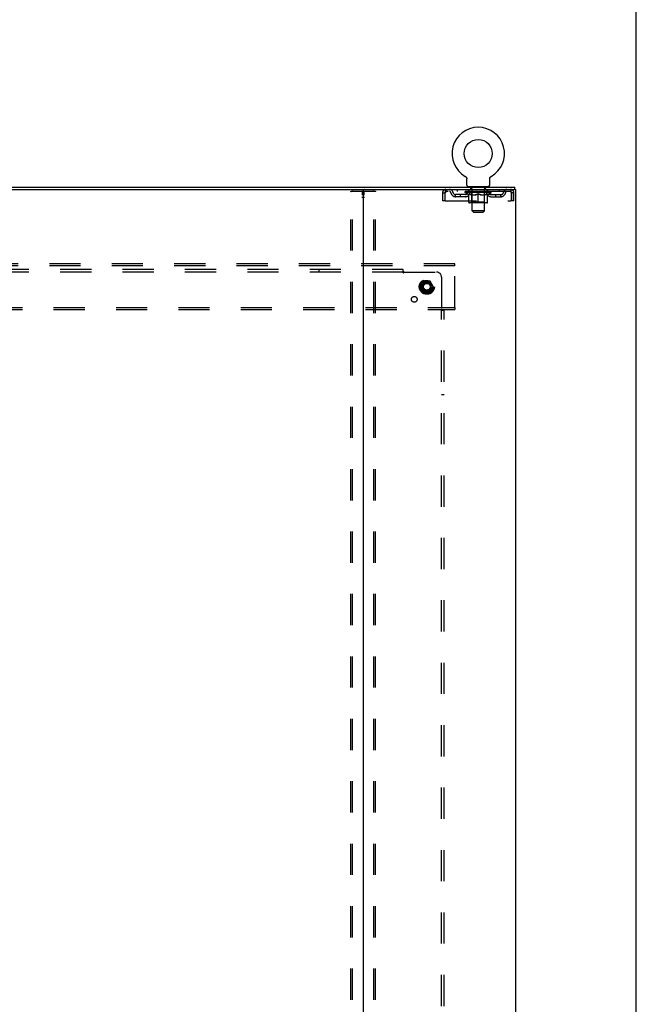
# Model space of a CAD drawing. Header units: inches. Extents: x 0 to 278, y 0 to 180.
# Tile 80 of 80: x 248 to 278, y 95 to 143. Entities that reach past the tile are written whole.
import ezdxf

# ---------------------------------------------------------------- set-up
doc = ezdxf.new("R2010")
doc.units = ezdxf.units.IN
doc.header["$LTSCALE"] = 15.310625
doc.header["$MEASUREMENT"] = 0
doc.linetypes.add('DOT', pattern=[0.2, 0.1, -0.1])
doc.linetypes.add('HIDDEN', pattern=[0.2, 0.1, -0.1])
doc.layers.get('0').update_dxf_attribs({"linetype": 'CONTINUOUS'})
for name, color, linetype in [('DEFAULT_2', 8, 'HIDDEN'), ('SUBPANEL', 7, 'CONTINUOUS'), ('WITNESSMARKS', 7, 'CONTINUOUS')]:
    doc.layers.add(name, color=color, linetype=linetype)

msp = doc.modelspace()

# ---------------------------------------------------------------- linework, layer by layer
at = {"color": 7, "linetype": 'Continuous'}
for p, q in [((278.375, 0), (278.375, 180.125)), ((269.98, 135.364), (269.98, 135.364)), ((269.98, 135.364), (269.984, 135.361)), ((269.982, 135.362), (269.981, 135.363)), ((269.984, 135.361), (269.988, 135.359)), ((269.988, 135.359), (269.992, 135.356)), ((269.992, 135.356), (269.997, 135.353)), ((269.996, 135.353), (270, 135.349)), ((270, 135.35), (270.004, 135.346)), ((270.004, 135.346), (270.008, 135.343)), ((270.008, 135.343), (270.012, 135.339)), ((270.012, 135.339), (270.015, 135.335)), ((270.015, 135.336), (270.018, 135.332)), ((270.018, 135.332), (270.022, 135.328)), ((270.022, 135.328), (270.025, 135.324)), ((270.025, 135.324), (270.028, 135.319)), ((270.028, 135.32), (270.03, 135.315)), ((270.03, 135.315), (270.033, 135.311)), ((270.033, 135.311), (270.036, 135.306)), ((270.035, 135.307), (270.038, 135.302)), ((270.038, 135.302), (270.04, 135.297)), ((270.04, 135.297), (270.042, 135.293)), ((270.042, 135.293), (270.044, 135.288)), ((270.044, 135.288), (270.045, 135.283)), ((270.045, 135.283), (270.047, 135.278)), ((270.047, 135.278), (270.048, 135.273)), ((270.048, 135.273), (270.049, 135.268)), ((270.049, 135.268), (270.05, 135.263)), ((270.05, 135.263), (270.051, 135.258)), ((270.051, 135.258), (270.052, 135.253)), ((270.052, 135.243), (270.052, 135.239)), ((270.052, 134.925), (270.052, 135.239)), ((271.177, 134.925), (271.177, 135.239)), ((271.178, 135.253), (271.179, 135.258)), ((271.178, 135.248), (271.178, 135.253)), ((271.179, 135.258), (271.18, 135.263)), ((271.18, 135.268), (271.182, 135.273)), ((271.18, 135.263), (271.18, 135.268)), ((271.182, 135.273), (271.183, 135.278)), ((271.183, 135.278), (271.184, 135.283)), ((271.184, 135.283), (271.186, 135.288)), ((271.186, 135.288), (271.188, 135.293)), ((271.19, 135.297), (271.192, 135.302)), ((271.192, 135.302), (271.194, 135.307)), ((271.194, 135.306), (271.197, 135.311)), ((271.197, 135.311), (271.199, 135.315)), ((271.199, 135.315), (271.202, 135.32)), ((271.202, 135.319), (271.205, 135.324)), ((271.205, 135.324), (271.208, 135.328)), ((271.208, 135.328), (271.211, 135.332)), ((271.211, 135.332), (271.215, 135.336)), ((271.218, 135.339), (271.222, 135.343)), ((271.225, 135.346), (271.229, 135.349)), ((271.233, 135.353), (271.237, 135.356)), ((271.237, 135.356), (271.242, 135.359)), ((271.242, 135.359), (271.246, 135.361)), ((271.242, 135.359), (271.243, 135.359)), ((271.246, 135.361), (271.25, 135.364)), ((271.249, 135.363), (271.247, 135.362)), ((270.115, 134.856), (270.115, 134.826)), ((271.115, 134.856), (270.115, 134.856)), ((271.115, 134.856), (271.115, 134.826)), ((272.417, 134.722), (272.417, 134.826)), ((202.179, 134.722), (265.009, 134.722)), ((272.408, 134.722), (272.379, 134.722))]:
    msp.add_line(p, q, dxfattribs=at)
at = {"color": 3, "linetype": 'Continuous'}
for p, q in [((194.771, 134.826), (272.417, 134.826)), ((264.969, 134.682), (264.969, 48.97)), ((265.009, 134.722), (272.379, 134.722)), ((272.408, 134.722), (272.469, 134.722)), ((272.469, 48.93), (272.469, 134.722))]:
    msp.add_line(p, q, dxfattribs=at)
at = {"color": 7, "linetype": 'Continuous'}
for points in [[(270.052, 135.253), (270.052, 135.248), (270.052, 135.243)], [(271.177, 135.239), (271.177, 135.243), (271.178, 135.248)], [(271.177, 135.239), (271.177, 135.243), (271.178, 135.248)], [(271.188, 135.293), (271.19, 135.297), (271.192, 135.302)], [(271.215, 135.335), (271.218, 135.339), (271.222, 135.343)], [(271.222, 135.343), (271.226, 135.346), (271.229, 135.35)], [(271.229, 135.349), (271.233, 135.353), (271.237, 135.356)]]:
    msp.add_lwpolyline(points, dxfattribs=at)
msp.add_circle((270.615, 136.484), 0.688, dxfattribs=at)
for centre, radius, start, end in [((270.615, 136.484), 1.288, 299.5053, 240.4947), ((270.121, 134.925), 0.069, 180, 265), ((271.108, 134.925), 0.069, 275, 360), ((264.929, 134.682), 0.04, 0, 90)]:
    msp.add_arc(centre, radius, start, end, dxfattribs=at)
at = {"color": 3, "linetype": 'Continuous'}
msp.add_arc((265.009, 134.682), 0.04, 90, 180, dxfattribs=at)
at = {"layer": 'DEFAULT_2', "color": 8, "linetype": 'HIDDEN'}
for p, q in [((269.98, 135.364), (269.98, 135.364)), ((269.987, 135.359), (269.988, 135.359)), ((271.25, 135.364), (271.25, 135.364)), ((270.212, 134.856), (270.212, 134.826)), ((270.25, 134.766), (270.25, 134.846)), ((270.32, 134.756), (270.26, 134.756)), ((270.97, 134.756), (270.91, 134.756)), ((270.98, 134.766), (270.98, 134.846)), ((271.018, 134.856), (271.018, 134.826)), ((264.365, 49.043), (264.365, 134.608)), ((264.386, 134.638), (265.552, 134.638)), ((264.439, 49.043), (264.439, 134.608)), ((265.499, 49.043), (265.499, 134.608)), ((265.573, 49.043), (265.573, 134.608)), ((268.865, 134.555), (268.865, 134.159)), ((268.865, 134.555), (268.969, 134.555)), ((268.969, 134.555), (268.969, 134.159)), ((268.999, 134.159), (268.999, 134.555)), ((269.032, 134.722), (269.032, 134.618)), ((272.198, 134.618), (269.032, 134.618)), ((269.5, 134.367), (269.5, 134.471)), ((269.983, 134.471), (269.5, 134.471)), ((269.983, 134.367), (269.5, 134.367)), ((269.584, 134.722), (269.584, 134.618)), ((269.75, 134.367), (269.75, 134.471)), ((269.982, 134.571), (269.982, 134.618)), ((271.248, 134.571), (269.982, 134.571)), ((270.141, 134.459), (269.982, 134.571)), ((269.991, 134.611), (269.991, 134.618)), ((270, 134.608), (270, 134.611)), ((270, 134.608), (271.23, 134.608)), ((270.009, 134.608), (270.009, 134.611)), ((270.01, 134.608), (270.01, 134.611)), ((270.02, 134.611), (270.02, 134.618)), ((270.036, 134.608), (270.036, 134.611)), ((270.038, 134.608), (270.038, 134.611)), ((270.066, 134.611), (270.066, 134.618)), ((270.081, 134.608), (270.081, 134.611)), ((270.084, 134.608), (270.084, 134.611)), ((270.288, 134.611), (270.087, 134.611)), ((270.13, 134.611), (270.13, 134.618)), ((270.131, 134.608), (270.131, 134.611)), ((270.132, 134.608), (270.132, 134.611)), ((270.135, 134.608), (270.135, 134.611)), ((270.141, 134.459), (270.151, 134.459)), ((270.142, 134.608), (270.142, 134.611)), ((270.142, 134.608), (270.142, 134.611)), ((270.146, 134.608), (270.146, 134.611)), ((270.149, 134.608), (270.149, 134.612)), ((270.151, 134.096), (270.151, 134.503)), ((270.153, 134.608), (270.153, 134.611)), ((270.167, 134.608), (270.167, 134.611)), ((270.177, 134.618), (270.177, 134.722)), ((270.186, 134.608), (270.186, 134.613)), ((270.186, 134.608), (270.186, 134.611)), ((270.206, 134.608), (270.206, 134.611)), ((270.208, 134.611), (270.208, 134.618)), ((270.218, 134.608), (270.218, 134.611)), ((270.222, 134.608), (270.222, 134.611)), ((270.231, 134.608), (270.231, 134.611)), ((270.242, 134.608), (270.242, 134.615)), ((270.258, 134.608), (270.258, 134.611)), ((270.261, 134.608), (270.261, 134.611)), ((270.288, 134.608), (270.288, 134.611)), ((270.355, 134.611), (270.293, 134.611)), ((270.294, 134.459), (270.474, 134.459)), ((270.298, 134.611), (270.298, 134.618)), ((270.302, 134.099), (270.302, 134.568)), ((270.305, 134.608), (270.305, 134.611)), ((270.31, 134.608), (270.31, 134.611)), ((270.315, 133.675), (270.315, 134.746)), ((270.316, 134.608), (270.316, 134.616)), ((270.32, 134.608), (270.32, 134.611)), ((270.331, 134.608), (270.331, 134.611)), ((270.355, 134.608), (270.355, 134.611)), ((270.43, 134.611), (270.371, 134.611)), ((270.391, 134.608), (270.391, 134.611)), ((270.398, 134.611), (270.398, 134.618)), ((270.402, 134.608), (270.402, 134.611)), ((270.404, 134.608), (270.404, 134.617)), ((270.407, 134.608), (270.407, 134.611)), ((270.415, 134.608), (270.415, 134.611)), ((270.43, 134.608), (270.43, 134.611)), ((270.51, 134.611), (270.456, 134.611)), ((270.469, 134.608), (270.469, 134.611)), ((270.5, 134.611), (270.578, 134.615)), ((270.505, 134.611), (270.505, 134.618)), ((270.505, 134.611), (270.505, 134.618)), ((270.505, 134.618), (270.505, 134.618)), ((270.505, 134.608), (270.505, 134.611)), ((270.509, 134.608), (270.509, 134.611)), ((270.51, 134.608), (270.51, 134.611)), ((270.511, 134.608), (270.511, 134.611)), ((270.546, 134.611), (270.61, 134.611)), ((270.551, 134.608), (270.551, 134.611)), ((270.557, 134.611), (270.557, 134.614)), ((270.578, 134.611), (270.578, 134.615)), ((270.594, 134.608), (270.594, 134.611)), ((270.612, 134.611), (270.612, 134.611)), ((270.612, 134.608), (270.612, 134.611)), ((270.612, 134.608), (270.612, 134.611)), ((270.615, 134.611), (270.615, 134.618)), ((270.615, 134.618), (270.729, 134.611)), ((270.615, 134.059), (270.615, 134.503)), ((270.617, 134.608), (270.617, 134.611)), ((270.617, 134.611), (270.618, 134.611)), ((270.618, 134.608), (270.618, 134.611)), ((270.636, 134.608), (270.636, 134.611)), ((270.636, 134.611), (270.684, 134.611)), ((270.678, 134.608), (270.678, 134.611)), ((270.719, 134.608), (270.719, 134.611)), ((270.719, 134.608), (270.719, 134.611)), ((270.719, 134.611), (270.774, 134.611)), ((270.72, 134.608), (270.72, 134.611)), ((270.724, 134.618), (270.725, 134.618)), ((270.724, 134.611), (270.724, 134.618)), ((270.724, 134.608), (270.724, 134.611)), ((270.725, 134.611), (270.725, 134.618)), ((270.756, 134.459), (270.936, 134.459)), ((270.761, 134.608), (270.761, 134.611)), ((270.8, 134.608), (270.8, 134.611)), ((270.8, 134.611), (270.859, 134.611)), ((270.815, 134.608), (270.815, 134.611)), ((270.823, 134.608), (270.823, 134.611)), ((270.825, 134.608), (270.825, 134.617)), ((270.828, 134.608), (270.828, 134.611)), ((270.831, 134.611), (270.831, 134.618)), ((270.839, 134.608), (270.839, 134.611)), ((270.875, 134.608), (270.875, 134.611)), ((270.875, 134.611), (270.937, 134.611)), ((270.899, 134.608), (270.899, 134.611)), ((270.91, 134.608), (270.91, 134.611)), ((270.914, 134.608), (270.914, 134.616)), ((270.915, 133.675), (270.915, 134.746)), ((270.92, 134.608), (270.92, 134.611)), ((270.925, 134.608), (270.925, 134.611)), ((270.928, 134.099), (270.928, 134.568)), ((270.932, 134.611), (270.932, 134.618)), ((270.942, 134.608), (270.942, 134.611)), ((270.942, 134.611), (271.143, 134.611)), ((270.969, 134.608), (270.969, 134.611)), ((270.972, 134.608), (270.972, 134.611)), ((270.988, 134.608), (270.988, 134.615)), ((270.999, 134.608), (270.999, 134.611)), ((271.008, 134.608), (271.008, 134.611)), ((271.012, 134.608), (271.012, 134.611)), ((271.022, 134.611), (271.022, 134.618)), ((271.023, 134.608), (271.023, 134.611)), ((271.044, 134.608), (271.044, 134.613)), ((271.044, 134.608), (271.044, 134.611)), ((271.052, 134.618), (271.052, 134.722)), ((271.062, 134.608), (271.062, 134.611)), ((271.077, 134.608), (271.077, 134.611)), ((271.078, 134.096), (271.078, 134.503)), ((271.078, 134.459), (271.089, 134.459)), ((271.081, 134.608), (271.081, 134.612)), ((271.084, 134.608), (271.084, 134.611)), ((271.088, 134.608), (271.088, 134.611)), ((271.088, 134.608), (271.088, 134.611)), ((271.089, 134.459), (271.248, 134.571)), ((271.095, 134.608), (271.095, 134.611)), ((271.098, 134.608), (271.098, 134.611)), ((271.099, 134.608), (271.099, 134.611)), ((271.1, 134.611), (271.1, 134.618)), ((271.146, 134.608), (271.146, 134.611)), ((271.149, 134.608), (271.149, 134.611)), ((271.163, 134.611), (271.163, 134.618)), ((271.192, 134.608), (271.192, 134.611)), ((271.194, 134.608), (271.194, 134.611)), ((271.21, 134.611), (271.21, 134.618)), ((271.22, 134.608), (271.22, 134.611)), ((271.221, 134.608), (271.221, 134.611)), ((271.23, 134.608), (271.23, 134.611)), ((271.239, 134.611), (271.239, 134.618)), ((271.247, 134.471), (271.729, 134.471)), ((271.247, 134.367), (271.729, 134.367)), ((271.248, 134.571), (271.248, 134.618)), ((271.479, 134.367), (271.479, 134.471)), ((271.646, 134.722), (271.646, 134.618)), ((271.729, 134.367), (271.729, 134.471)), ((272.198, 134.722), (272.198, 134.618)), ((272.231, 134.555), (272.231, 134.159)), ((272.261, 134.159), (272.261, 134.555)), ((272.365, 134.555), (272.261, 134.555)), ((272.365, 134.159), (272.365, 134.555)), ((268.969, 134.159), (268.865, 134.159)), ((268.999, 134.159), (272.231, 134.159)), ((271.041, 134.059), (270.188, 134.059)), ((270.302, 134.099), (270.262, 134.059)), ((270.928, 134.099), (270.302, 134.099)), ((270.928, 134.099), (270.967, 134.059)), ((272.365, 134.159), (272.261, 134.159)), ((270.915, 133.675), (270.315, 133.675)), ((270.384, 133.606), (270.315, 133.675)), ((270.384, 133.606), (270.846, 133.606)), ((270.846, 133.606), (270.915, 133.675)), ((269.469, 131.076), (197.719, 131.076)), ((269.469, 130.972), (197.719, 130.972)), ((269.469, 130.972), (269.469, 131.076)), ((269.469, 128.93), (269.469, 130.972)), ((267.931, 130.223), (267.776, 129.956)), ((267.776, 129.946), (267.931, 129.678)), ((268.248, 130.228), (267.939, 130.228)), ((268.411, 129.956), (268.257, 130.223)), ((268.257, 129.678), (268.411, 129.946)), ((268.248, 129.673), (267.939, 129.673)), ((197.719, 128.93), (269.469, 128.93)), ((197.719, 128.826), (269.469, 128.826)), ((269.469, 128.93), (269.469, 128.826))]:
    msp.add_line(p, q, dxfattribs=at)
for points in [[(264.365, 134.608), (264.366, 134.616), (264.368, 134.623), (264.371, 134.629), (264.376, 134.634), (264.381, 134.637), (264.386, 134.638)], [(264.46, 134.638), (264.454, 134.637), (264.449, 134.634), (264.445, 134.629), (264.441, 134.623), (264.439, 134.616), (264.439, 134.608)], [(265.499, 134.608), (265.498, 134.616), (265.496, 134.623), (265.493, 134.629), (265.489, 134.634), (265.484, 134.637), (265.478, 134.638)], [(265.552, 134.638), (265.557, 134.637), (265.562, 134.634), (265.567, 134.629), (265.57, 134.623), (265.572, 134.616), (265.573, 134.608)], [(269.032, 134.722), (269.03, 134.721), (269.027, 134.718), (269.025, 134.712), (269.022, 134.705), (269.02, 134.696), (269.018, 134.685), (269.015, 134.673), (269.013, 134.659), (269.011, 134.644), (269.008, 134.627), (269.006, 134.61), (269.004, 134.592), (269.001, 134.573), (268.999, 134.555)], [(269.032, 134.618), (269.03, 134.617), (269.027, 134.616), (269.025, 134.614), (269.022, 134.611), (269.02, 134.608), (269.018, 134.604), (269.015, 134.599), (269.013, 134.594), (269.011, 134.588), (269.008, 134.582), (269.006, 134.576), (269.004, 134.569), (269.001, 134.562), (268.999, 134.555)], [(270.301, 134.459), (270.277, 134.464), (270.252, 134.47), (270.227, 134.476), (270.202, 134.484), (270.177, 134.493), (270.151, 134.503)], [(270.151, 134.502), (270.176, 134.492), (270.2, 134.484), (270.224, 134.476), (270.247, 134.47), (270.271, 134.464), (270.294, 134.459)], [(270.615, 134.503), (270.589, 134.493), (270.563, 134.484), (270.538, 134.476), (270.513, 134.47), (270.489, 134.464), (270.464, 134.459)], [(270.474, 134.459), (270.497, 134.464), (270.52, 134.47), (270.544, 134.476), (270.567, 134.484), (270.591, 134.492), (270.615, 134.501)], [(270.766, 134.459), (270.741, 134.464), (270.716, 134.47), (270.691, 134.476), (270.666, 134.484), (270.641, 134.493), (270.615, 134.503)], [(270.615, 134.501), (270.639, 134.492), (270.663, 134.484), (270.687, 134.476), (270.71, 134.47), (270.733, 134.464), (270.756, 134.459)], [(271.078, 134.503), (271.053, 134.493), (271.027, 134.484), (271.002, 134.476), (270.978, 134.47), (270.953, 134.464), (270.928, 134.459)], [(270.936, 134.459), (270.959, 134.464), (270.983, 134.47), (271.006, 134.476), (271.03, 134.484), (271.054, 134.492), (271.078, 134.502)], [(272.203, 134.718), (272.2, 134.721), (272.198, 134.722)], [(272.21, 134.608), (272.207, 134.611), (272.205, 134.614), (272.203, 134.616), (272.2, 134.617), (272.198, 134.618)], [(272.203, 134.718), (272.205, 134.712), (272.207, 134.705), (272.21, 134.696), (272.212, 134.685), (272.214, 134.673), (272.217, 134.659), (272.219, 134.644), (272.221, 134.627), (272.224, 134.61), (272.226, 134.592), (272.229, 134.573), (272.231, 134.555)], [(272.21, 134.608), (272.212, 134.604), (272.214, 134.599), (272.217, 134.594), (272.219, 134.588), (272.221, 134.582), (272.224, 134.576), (272.226, 134.569), (272.229, 134.562), (272.231, 134.555)]]:
    msp.add_lwpolyline(points, dxfattribs=at)
for radius in [0.372, 0.356, 0.312, 0.204, 0.188, 0.183, 0.165]:
    msp.add_circle((268.094, 129.951), radius, dxfattribs=at)
at = {"layer": 'DEFAULT_2', "color": 8, "linetype": 'DOT'}
msp.add_circle((268.094, 129.951), 0.17, dxfattribs=at)
at = {"layer": 'DEFAULT_2', "color": 8, "linetype": 'HIDDEN'}
for centre, radius, start, end in [((270.121, 134.925), 0.069, 265, 270), ((270.24, 134.846), 0.01, 0, 90), ((270.26, 134.766), 0.01, 180, 270), ((270.305, 134.746), 0.01, 0, 90), ((270.925, 134.746), 0.01, 90, 180), ((270.97, 134.766), 0.01, 270, 360), ((270.99, 134.846), 0.01, 90, 180), ((271.108, 134.925), 0.069, 270, 275), ((269.032, 134.555), 0.167, 90, 180), ((269.032, 134.555), 0.063, 90, 180), ((269.211, 134.555), 0.167, 8.0716, 90), ((269.212, 134.555), 0.0625, 7.9863, 90), ((269.5, 134.596), 0.229, 187.9863, 270), ((269.5, 134.596), 0.125, 188.0716, 270), ((269.983, 134.596), 0.125, 270, 351.9284), ((269.983, 134.596), 0.229, 270, 352.0137), ((270.272, 134.555), 0.167, 90, 171.9284), ((270.272, 134.555), 0.0625, 90, 172.0137), ((270.262, 134.568), 0.0398, 0, 90), ((270.967, 134.568), 0.0398, 90, 180), ((270.957, 134.555), 0.167, 8.0716, 90), ((270.958, 134.555), 0.0625, 7.9863, 90), ((271.247, 134.596), 0.229, 187.9863, 270), ((271.247, 134.596), 0.125, 188.0716, 270), ((271.729, 134.596), 0.125, 270, 351.9284), ((271.729, 134.596), 0.229, 270, 352.0137), ((272.019, 134.555), 0.167, 90, 171.9284), ((272.018, 134.555), 0.0625, 90, 172.0137), ((272.198, 134.555), 0.167, 0, 90), ((272.198, 134.555), 0.063, 0, 90), ((270.188, 134.096), 0.0371, 180, 270), ((271.041, 134.096), 0.0371, 270, 360), ((267.785, 129.951), 0.01, 150.0127, 209.9883), ((267.939, 130.218), 0.01, 90.0124, 149.9892), ((268.248, 130.218), 0.01, 30.012, 89.9887), ((268.403, 129.951), 0.01, 330.0127, 29.9883), ((267.939, 129.683), 0.01, 210.012, 269.9887), ((268.248, 129.683), 0.01, 270.0124, 329.9892)]:
    msp.add_arc(centre, radius, start, end, dxfattribs=at)
for centre, major_axis, ratio, start_param, end_param in [((270.615, 134.618), (0.633, 0.007), 0.05963, 2.96643, 3.140963), ((269.962, 134.606), (0.198, 0), 0.060556, 0.430652, 1.470503), ((270.615, 134.618), (0.633, 0), 0.060556, -3.141593, -2.96706), ((269.962, 134.599), (0.198, 0.002), 0.05963, 1.376596, 1.469874), ((270.615, 134.618), (0.633, 0.013), 0.05688, 2.791345, 2.965878), ((269.937, 134.606), (0.198, 0.002), 0.05963, 0.25549, 1.295341), ((270.006, 134.606), (0.198, -0.002), 0.05963, 0.605815, 1.645666), ((270.615, 134.618), (0.633, -0.007), 0.05963, -2.96643, -2.791898), ((270.006, 134.599), (0.198, 0), 0.060556, 1.551758, 1.645036), ((269.937, 134.599), (0.198, 0.004), 0.05688, 1.20151, 1.294789), ((270.007, 134.601), (0.164, 0.002), 0.05963, 1.065228, 1.614276), ((269.987, 134.601), (0.164, 0.003), 0.05688, 0.890143, 1.43919), ((270.045, 134.601), (0.164, 0), 0.060556, 1.240391, 1.789438), ((270.615, 134.618), (0.633, 0.019), 0.052395, 2.616403, 2.790936), ((269.934, 134.606), (0.198, 0.004), 0.05688, 0.080405, 1.120256), ((270.069, 134.606), (0.198, -0.004), 0.05688, 0.7809, 1.820751), ((270.615, 134.618), (0.633, -0.013), 0.05688, -2.791345, -2.616812), ((270.069, 134.599), (0.198, -0.002), 0.05963, 1.72692, 1.820198), ((269.934, 134.599), (0.198, 0.006), 0.052395, 1.026568, 1.119847), ((269.987, 134.601), (0.164, 0.005), 0.052395, 0.715201, 1.264248), ((270.101, 134.601), (0.164, -0.002), 0.05963, 1.415553, 1.9646), ((270.615, 134.618), (0.633, 0.025), 0.046319, 2.441654, 2.616187), ((270.148, 134.606), (0.198, -0.006), 0.052395, 0.955842, 1.995693), ((270.615, 134.618), (0.633, -0.019), 0.052395, -2.616403, -2.44187), ((269.951, 134.606), (0.198, 0.006), 0.052395, -0.094537, 0.945314), ((270.148, 134.599), (0.198, -0.004), 0.05688, 1.902006, 1.995284), ((269.951, 134.599), (0.198, 0.008), 0.046319, 0.851819, 0.945098), ((270.005, 134.601), (0.164, 0.006), 0.046319, 0.540452, 1.089499), ((270.172, 134.601), (0.164, -0.003), 0.05688, 1.590638, 2.139686), ((270.615, 134.618), (0.633, 0.029), 0.038841, 2.267123, 2.441656), ((270.241, 134.606), (0.198, -0.008), 0.046319, 1.130591, 2.170442), ((269.988, 134.606), (0.198, 0.008), 0.046319, -0.269286, 0.770565), ((270.615, 134.618), (0.633, -0.025), 0.046319, -2.441654, -2.267121), ((270.241, 134.599), (0.198, -0.006), 0.052395, 2.076947, 2.170226), ((269.988, 134.599), (0.198, 0.009), 0.038841, 0.677289, 0.770567), ((270.042, 134.601), (0.164, 0.008), 0.038841, 0.365921, 0.914969), ((270.257, 134.601), (0.164, -0.005), 0.052395, 1.76558, 2.314627), ((270.615, 134.618), (0.633, 0.033), 0.030195, 2.09281, 2.267343), ((270.346, 134.606), (0.198, -0.009), 0.038841, 1.305122, 2.344973), ((270.044, 134.606), (0.198, 0.009), 0.038841, -0.443817, 0.596034), ((270.615, 134.618), (0.633, -0.029), 0.038841, -2.267123, -2.092591), ((270.346, 134.599), (0.198, -0.008), 0.046319, 2.251696, 2.344975), ((270.044, 134.599), (0.198, 0.01), 0.030195, 0.502975, 0.596254), ((270.096, 134.601), (0.164, 0.009), 0.030195, 0.191608, 0.740655), ((270.352, 134.601), (0.164, -0.006), 0.046319, 1.940329, 2.489376), ((270.118, 134.606), (0.198, 0.01), 0.030195, -0.61813, 0.421721), ((270.615, 134.618), (0.633, 0.036), 0.020645, 1.918687, 2.09322), ((270.459, 134.606), (0.198, -0.01), 0.030195, 1.479435, 2.519286), ((270.615, 134.618), (0.633, -0.033), 0.030195, -2.09281, -1.918277), ((270.459, 134.599), (0.198, -0.009), 0.038841, 2.426227, 2.519505), ((270.118, 134.599), (0.198, 0.011), 0.020645, 0.328852, 0.422131), ((270.167, 134.601), (0.164, 0.009), 0.020645, 0.017485, 0.566532), ((270.456, 134.601), (0.164, -0.008), 0.038841, 2.11486, 2.663907), ((270.206, 134.606), (0.198, 0.011), 0.020645, -0.792253, 0.247598), ((270.615, 134.618), (0.633, 0.038), 0.010478, 1.744704, 1.919237), ((270.577, 134.606), (0.198, -0.011), 0.020645, 1.653558, 2.693409), ((270.615, 134.618), (0.633, -0.036), 0.020645, -1.918687, -1.744154), ((270.577, 134.599), (0.198, -0.01), 0.030195, 2.60054, 2.693819), ((270.206, 134.599), (0.198, 0.012), 0.010478, 0.154869, 0.248148), ((270.25, 134.601), (0.164, 0.01), 0.010478, 6.126688, 6.675735), ((270.564, 134.601), (0.164, -0.009), 0.030195, 2.289173, 2.83822), ((270.307, 134.606), (0.198, 0.012), 0.010478, -0.966236, -0.000846), ((270.696, 134.606), (0.198, -0.012), 0.010478, 1.827541, 2.867392), ((270.615, 134.618), (0.633, -0.038), 0.010478, -1.744704, -1.570171), ((270.696, 134.599), (0.198, -0.011), 0.020645, 2.774664, 2.867942), ((270.674, 134.601), (0.164, -0.009), 0.020645, 2.463296, 3.012344), ((270.534, 134.606), (0.198, 0.012), 0.010478, 0.274201, 1.314052), ((270.448, 134.601), (0.164, 0.01), 0.010478, -0.000298, 0.504314), ((270.418, 134.599), (0.198, 0.012), 0.010478, 0.192946, 0.399283), ((270.615, 134.618), (0.633, 0.038), 0.010478, -1.578586, -1.396888), ((270.812, 134.599), (0.198, -0.012), 0.010478, 2.948646, 3.041925), ((270.782, 134.601), (0.164, -0.01), 0.010478, 2.637279, 3.142076), ((270.653, 134.606), (0.198, 0.011), 0.020645, 0.448184, 1.488034), ((270.556, 134.601), (0.164, 0.009), 0.020645, 0.129249, 0.678296), ((270.534, 134.599), (0.198, 0.011), 0.020645, 0.273651, 0.366929), ((270.922, 134.606), (0.198, -0.012), 0.010478, -3.140747, -2.175357), ((270.615, 134.618), (0.633, 0.036), 0.020645, -1.397439, -1.222906), ((270.615, 134.618), (0.633, -0.038), 0.010478, 1.222355, 1.396888), ((270.771, 134.606), (0.198, 0.01), 0.030195, 0.622307, 1.662158), ((270.666, 134.601), (0.164, 0.009), 0.030195, 0.303372, 0.852419), ((270.98, 134.601), (0.164, -0.01), 0.010478, 2.749043, 3.29809), ((271.024, 134.606), (0.198, -0.011), 0.020645, 2.893995, 3.933846), ((270.653, 134.599), (0.198, 0.01), 0.030195, 0.447774, 0.541052), ((271.024, 134.599), (0.198, -0.012), 0.010478, 2.893445, 2.986723), ((270.615, 134.618), (0.633, 0.033), 0.030195, -1.223315, -1.048783), ((270.615, 134.618), (0.633, -0.036), 0.020645, 1.048373, 1.222906), ((270.884, 134.606), (0.198, 0.009), 0.038841, 0.79662, 1.836471), ((270.774, 134.601), (0.164, 0.008), 0.038841, 0.477686, 1.026733), ((271.063, 134.601), (0.164, -0.009), 0.020645, 2.57506, 3.124108), ((271.112, 134.606), (0.198, -0.01), 0.030195, 2.719872, 3.759723), ((270.988, 134.606), (0.198, 0.008), 0.046319, 0.971151, 2.011002), ((270.771, 134.599), (0.198, 0.009), 0.038841, 0.622087, 0.715366), ((271.112, 134.599), (0.198, -0.011), 0.020645, 2.719462, 2.812741), ((270.615, 134.618), (0.633, 0.029), 0.038841, -1.049002, -0.874469), ((270.615, 134.618), (0.633, -0.033), 0.030195, 0.87425, 1.048783), ((270.878, 134.601), (0.164, 0.006), 0.046319, 0.652216, 1.201263), ((271.082, 134.606), (0.198, 0.006), 0.052395, 1.1459, 2.185751), ((271.133, 134.601), (0.164, -0.009), 0.030195, 2.400937, 2.949985), ((271.186, 134.606), (0.198, -0.009), 0.038841, 2.545558, 3.585409), ((270.973, 134.601), (0.164, 0.005), 0.052395, 0.826965, 1.376012), ((270.884, 134.599), (0.198, 0.008), 0.046319, 0.796618, 0.889896), ((271.186, 134.599), (0.198, -0.01), 0.030195, 2.545339, 2.638617), ((271.161, 134.606), (0.198, 0.004), 0.05688, 1.320842, 2.360692), ((270.615, 134.618), (0.633, 0.025), 0.046319, -0.874471, -0.699939), ((270.615, 134.618), (0.633, -0.029), 0.038841, 0.699936, 0.874469), ((271.242, 134.606), (0.198, -0.008), 0.046319, 2.371028, 3.410879), ((271.188, 134.601), (0.164, -0.008), 0.038841, 2.226624, 2.775671), ((271.224, 134.606), (0.198, 0.002), 0.05963, 1.495927, 2.535778), ((271.058, 134.601), (0.164, 0.003), 0.05688, 1.001907, 1.550954), ((271.279, 134.606), (0.198, -0.006), 0.052395, 2.196279, 3.23613), ((271.225, 134.601), (0.164, -0.006), 0.046319, 2.052093, 2.601141), ((270.988, 134.599), (0.198, 0.006), 0.052395, 0.971367, 1.064645), ((271.268, 134.606), (0.198, 0), 0.060556, 1.671089, 2.71094), ((271.242, 134.599), (0.198, -0.009), 0.038841, 2.371026, 2.464304), ((271.296, 134.606), (0.198, -0.004), 0.05688, 2.021337, 3.061188), ((270.615, 134.618), (0.633, 0.019), 0.052395, -0.699723, -0.52519), ((270.615, 134.618), (0.633, -0.025), 0.046319, 0.525406, 0.699939), ((271.292, 134.606), (0.198, -0.002), 0.05963, 1.846251, 2.886102), ((271.129, 134.601), (0.164, 0.002), 0.05963, 1.176993, 1.72604), ((271.243, 134.601), (0.164, -0.005), 0.052395, 1.877344, 2.426392), ((271.184, 134.601), (0.164, 0), 0.060556, 1.352155, 1.901202), ((271.242, 134.601), (0.164, -0.003), 0.05688, 1.702402, 2.25145), ((271.223, 134.601), (0.164, -0.002), 0.05963, 1.527317, 2.076364), ((271.082, 134.599), (0.198, 0.004), 0.05688, 1.146309, 1.239587), ((271.279, 134.599), (0.198, -0.008), 0.046319, 2.196495, 2.289773), ((270.615, 134.618), (0.633, 0.013), 0.05688, -0.524781, -0.350248), ((270.615, 134.618), (0.633, -0.019), 0.052395, 0.350657, 0.52519), ((271.161, 134.599), (0.198, 0.002), 0.05963, 1.321394, 1.414673), ((271.296, 134.599), (0.198, -0.006), 0.052395, 2.021746, 2.115024), ((270.615, 134.618), (0.633, 0.007), 0.05963, -0.349695, -0.175162), ((270.615, 134.618), (0.633, -0.013), 0.05688, 0.175715, 0.350248), ((271.224, 134.599), (0.198, 0), 0.060556, 1.496556, 1.589835), ((271.292, 134.599), (0.198, -0.004), 0.05688, 1.846804, 1.940083), ((271.268, 134.599), (0.198, -0.002), 0.05963, 1.671719, 1.764997), ((270.615, 134.618), (0.633, 0), 0.060556, -0.174533, 0), ((270.615, 134.618), (0.633, -0.007), 0.05963, 0.000629, 0.175162)]:
    msp.add_ellipse(centre, major_axis=major_axis, ratio=ratio, start_param=start_param, end_param=end_param, dxfattribs=at)
at = {"layer": 'SUBPANEL', "color": 8, "linetype": 'HIDDEN'}
for p, q in [((266.938, 130.794), (200.25, 130.794)), ((266.938, 130.669), (200.25, 130.669)), ((262.813, 130.669), (262.813, 130.794)), ((266.938, 130.629), (266.938, 130.794)), ((266.973, 130.669), (268.563, 130.669)), ((268.813, 130.419), (268.813, 128.83)), ((268.772, 128.794), (268.938, 128.794)), ((268.813, 54.857), (268.813, 128.794)), ((268.831, 128.812), (268.824, 128.819)), ((268.938, 54.857), (268.938, 128.794)), ((268.813, 124.669), (268.938, 124.669))]:
    msp.add_line(p, q, dxfattribs=at)
for points in [[(266.938, 130.708), (266.939, 130.706), (266.941, 130.703), (266.943, 130.701), (266.945, 130.699), (266.946, 130.697), (266.948, 130.695), (266.95, 130.693), (266.951, 130.692), (266.953, 130.69), (266.955, 130.688), (266.96, 130.683)], [(266.938, 130.629), (266.94, 130.629), (266.941, 130.63), (266.943, 130.631), (266.945, 130.632), (266.947, 130.633), (266.948, 130.635), (266.95, 130.636), (266.952, 130.638), (266.953, 130.64), (266.955, 130.642), (266.956, 130.644), (266.958, 130.646), (266.959, 130.648), (266.96, 130.651)], [(266.96, 130.683), (266.962, 130.681), (266.964, 130.679), (266.966, 130.677), (266.968, 130.675), (266.97, 130.673), (266.971, 130.671), (266.973, 130.669)], [(266.96, 130.651), (266.963, 130.656), (266.965, 130.658), (266.967, 130.661), (266.968, 130.663), (266.97, 130.666), (266.971, 130.668), (266.973, 130.669)], [(268.772, 128.794), (268.773, 128.796), (268.773, 128.798), (268.774, 128.8), (268.775, 128.802), (268.777, 128.804), (268.778, 128.805), (268.78, 128.807), (268.781, 128.809), (268.783, 128.81), (268.785, 128.811), (268.787, 128.813), (268.789, 128.814), (268.792, 128.816), (268.794, 128.817), (268.799, 128.82)], [(268.799, 128.82), (268.802, 128.822), (268.804, 128.823), (268.806, 128.825), (268.809, 128.827), (268.811, 128.828), (268.813, 128.83)], [(268.824, 128.819), (268.822, 128.821), (268.82, 128.823), (268.818, 128.825), (268.816, 128.827), (268.814, 128.828), (268.813, 128.83)], [(268.851, 128.794), (268.849, 128.796), (268.846, 128.798), (268.844, 128.8), (268.842, 128.801), (268.84, 128.803), (268.838, 128.805), (268.836, 128.807), (268.835, 128.808), (268.833, 128.81), (268.831, 128.812)]]:
    msp.add_lwpolyline(points, dxfattribs=at)
for centre, radius in [((268.094, 129.951), 0.25), ((267.475, 129.332), 0.141)]:
    msp.add_circle(centre, radius, dxfattribs=at)
msp.add_arc((268.563, 130.419), 0.25, 0, 90, dxfattribs=at)
at = {"layer": 'WITNESSMARKS', "color": 40, "linetype": 'Continuous'}
for p, q in [((264.906, 134.597), (265.031, 134.597)), ((264.906, 134.534), (265.031, 134.534)), ((264.906, 134.472), (265.031, 134.472)), ((264.906, 134.347), (265.031, 134.347))]:
    msp.add_line(p, q, dxfattribs=at)

doc.saveas('drawing.dxf')
